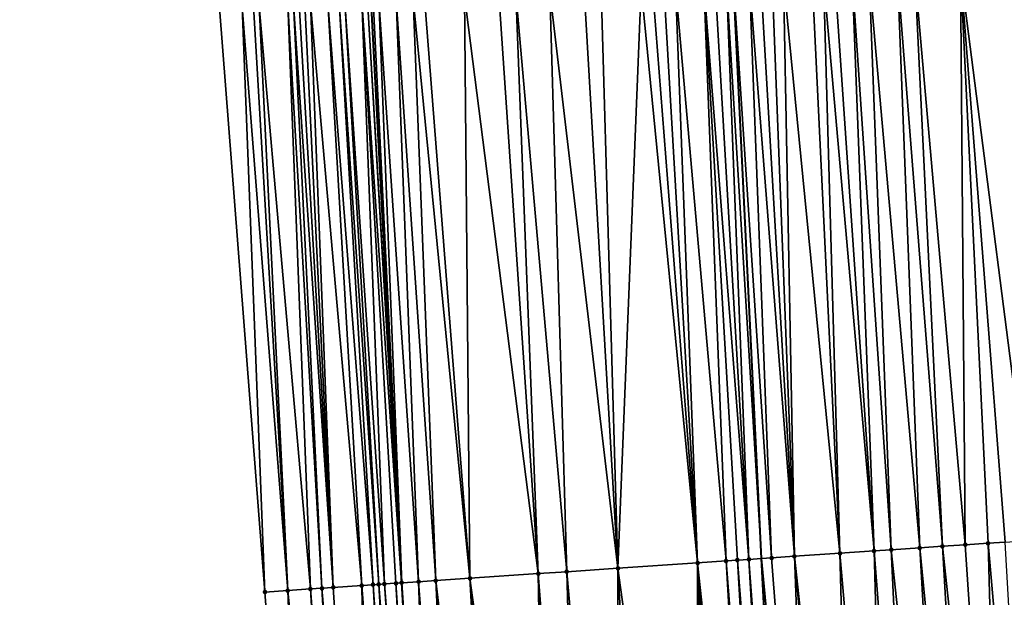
# Model space of a CAD drawing. Header units: feet. Extents: x 2004186 to 2014793, y 836912 to 864902.
# Tile 118 of 256: x 2010474 to 2010508, y 840588 to 840608. Entities that reach past the tile are written whole.
import ezdxf

# ---------------------------------------------------------------- set-up
doc = ezdxf.new("R2010")
doc.units = ezdxf.units.FT
doc.header["$LTSCALE"] = 100
doc.header["$MEASUREMENT"] = 0
for name, color, linetype, lineweight in [('EP_Travel Lane', 5, 'Continuous', 40), ('GPL_Skip Line', 2, 'Continuous', 40), ('Road Shots', 4, 'Continuous', 200), ('Road X-Section', 30, 'Continuous', 13)]:
    doc.layers.add(name, color=color, linetype=linetype, lineweight=lineweight)
doc.layers.add('I-77 SB_MM21-27-Surface-Border', color=7, linetype='Continuous')
doc.layers.add('I-77 SB_MM21-27-Surface-TIN', color=7, linetype='Continuous')

msp = doc.modelspace()

# ---------------------------------------------------------------- linework, layer by layer
at = {"layer": 'EP_Travel Lane'}
msp.add_polyline3d([(2010494.63237622, 840468.467760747, 336.7968559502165), (2010493.315483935, 840488.4208000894, 337.180415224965), (2010492.053472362, 840508.3776631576, 337.5462296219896), (2010490.791553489, 840528.333327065, 337.9405434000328), (2010489.529591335, 840548.2896754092, 338.3231681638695), (2010488.267644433, 840568.2457825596, 338.6792406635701), (2010487.109263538, 840588.2095636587, 339.0525566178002), (2010486.033592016, 840608.6126043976, 339.4583633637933), (2010484.970777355, 840628.7724395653, 339.8110950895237), (2010483.917960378, 840648.7426352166, 340.1772438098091), (2010482.865155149, 840668.712608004, 340.5329469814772), (2010481.89745942, 840688.6850304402, 340.9104059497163), (2010481.016344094, 840708.661605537, 341.2722889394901), (2010480.135241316, 840728.6384739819, 341.6676466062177), (2010479.254147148, 840748.615147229, 342.0489725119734), (2010478.373096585, 840768.5908318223, 342.4342747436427), (2010477.543157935, 840788.5692165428, 342.824715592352), (2010476.765306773, 840808.5501736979, 343.2196493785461)], dxfattribs=at)
at = {"layer": 'GPL_Skip Line'}
msp.add_polyline3d([(2010507.194769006, 840469.3157618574, 336.6134243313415), (2010505.888818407, 840489.2695129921, 336.9922419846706), (2010504.582822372, 840509.2239583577, 337.3302582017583), (2010503.276917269, 840529.1770143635, 337.7229319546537), (2010501.971013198, 840549.1300545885, 338.1234410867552), (2010500.753954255, 840569.0883511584, 338.523592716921), (2010499.708030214, 840589.0592118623, 338.908192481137), (2010498.734352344, 840609.2431457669, 339.2680060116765), (2010497.766431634, 840629.3077361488, 339.6387763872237), (2010496.802890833, 840649.2815328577, 340.006660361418), (2010495.839360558, 840669.2551113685, 340.358045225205), (2010494.875853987, 840689.2281985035, 340.7175346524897), (2010493.912381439, 840709.200580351, 341.1326683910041), (2010492.948839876, 840729.1743928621, 341.5013435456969), (2010491.985329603, 840749.1475567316, 341.8884341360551), (2010491.021849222, 840769.1201009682, 342.2727580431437), (2010490.058351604, 840789.0930025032, 342.6546088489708)], dxfattribs=at)
at = {"layer": 'I-77 SB_MM21-27-Surface-Border', "color": 3, "linetype": 'ByBlock', "lineweight": -2}
msp.add_polyline3d([(2010492.749924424, 840468.3404957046, 336.8345758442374), (2010492.007273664, 840488.3325739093, 337.1956620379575), (2010489.26918453, 840508.1896468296, 337.5915979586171), (2010487.12980978, 840528.0859885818, 337.9993166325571), (2010486.187657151, 840548.0639419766, 338.376627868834), (2010483.848719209, 840567.9470711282, 338.7602438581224), (2010482.30790171, 840587.8850191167, 339.1478441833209), (2010480.712517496, 840608.3482659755, 339.5476804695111), (2010479.592884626, 840628.5469253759, 339.9122562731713), (2010478.96186604, 840648.5351939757, 340.2515878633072), (2010478.330878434, 840668.5227175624, 340.611314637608), (2010477.699921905, 840688.5094937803, 340.9651548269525), (2010477.268789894, 840708.5046465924, 341.330108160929), (2010477.636929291, 840728.5339467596, 341.7020833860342), (2010477.605437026, 840748.5460760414, 342.0763650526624), (2010475.775561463, 840768.4819178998, 342.4784486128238), (2010476.543377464, 840788.5273082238, 342.8416260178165), (2010473.71432226, 840808.422639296, 343.2542715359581)], dxfattribs=at)
at = {"layer": 'I-77 SB_MM21-27-Surface-TIN', "color": 128, "linetype": 'ByBlock', "lineweight": -2}
for points in [[(2010504.483230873, 840609.5286167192, 339.178302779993), (2010503.484457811, 840609.4790948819, 339.1896863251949), (2010505.255705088, 840589.4336815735, 338.8262538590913)], [(2010505.082489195, 840609.5584414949, 339.1651213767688), (2010504.483230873, 840609.5286167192, 339.178302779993), (2010506.053885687, 840589.4876056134, 338.8119469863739)], [(2010504.483230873, 840609.5286167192, 339.178302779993), (2010505.255705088, 840589.4336815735, 338.8262538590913), (2010506.053885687, 840589.4876056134, 338.8119469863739)], [(2010506.680517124, 840609.6378580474, 339.1365786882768), (2010505.082489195, 840609.5584414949, 339.1651213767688), (2010506.852063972, 840589.5415640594, 338.7957731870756)], [(2010505.082489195, 840609.5584414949, 339.1651213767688), (2010506.053885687, 840589.4876056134, 338.8119469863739), (2010506.852063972, 840589.5415640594, 338.7957731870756)], [(2010509.277324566, 840609.7666657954, 339.1040825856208), (2010506.680517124, 840609.6378580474, 339.1365786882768), (2010509.246615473, 840589.7031918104, 338.7606862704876)], [(2010506.680517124, 840609.6378580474, 339.1365786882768), (2010508.248882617, 840589.6358924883, 338.7728328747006), (2010509.246615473, 840589.7031918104, 338.7606862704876)], [(2010506.680517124, 840609.6378580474, 339.1365786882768), (2010507.650246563, 840589.5954584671, 338.7830741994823), (2010508.248882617, 840589.6358924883, 338.7728328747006)], [(2010506.680517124, 840609.6378580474, 339.1365786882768), (2010506.852063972, 840589.5415640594, 338.7957731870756), (2010507.650246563, 840589.5954584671, 338.7830741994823)], [(2010497.691605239, 840609.1912367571, 339.2916248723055), (2010496.692830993, 840609.1417389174, 339.3016435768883), (2010498.471145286, 840588.9756948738, 338.9279134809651)], [(2010498.091107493, 840609.2111866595, 339.2790427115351), (2010497.691605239, 840609.1912367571, 339.2916248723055), (2010499.269328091, 840589.0295860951, 338.9153874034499)], [(2010497.691605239, 840609.1912367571, 339.2916248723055), (2010498.870244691, 840589.0025214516, 338.9281093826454), (2010499.269328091, 840589.0295860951, 338.9153874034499)], [(2010497.691605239, 840609.1912367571, 339.2916248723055), (2010498.471145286, 840588.9756948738, 338.9279134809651), (2010498.870244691, 840589.0025214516, 338.9281093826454)], [(2010498.490615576, 840609.2310185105, 339.2731746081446), (2010498.091107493, 840609.2111866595, 339.2790427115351), (2010499.269328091, 840589.0295860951, 338.9153874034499)], [(2010498.490615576, 840609.2310185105, 339.2731746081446), (2010499.708030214, 840589.0592118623, 338.908192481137), (2010498.734352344, 840609.2431457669, 339.2680060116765)], [(2010498.490615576, 840609.2310185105, 339.2731746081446), (2010499.269328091, 840589.0295860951, 338.9153874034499), (2010499.708030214, 840589.0592118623, 338.908192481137)], [(2010499.28962722, 840609.2707737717, 339.2562310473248), (2010498.734352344, 840609.2431457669, 339.2680060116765), (2010500.067510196, 840589.0834877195, 338.9022968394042)], [(2010500.067510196, 840589.0834877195, 338.9022968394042), (2010498.734352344, 840609.2431457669, 339.2680060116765), (2010499.708030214, 840589.0592118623, 338.908192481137)], [(2010499.689135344, 840609.2906048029, 339.2504095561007), (2010499.28962722, 840609.2707737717, 339.2562310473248), (2010500.865688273, 840589.1374492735, 338.8859543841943)], [(2010499.28962722, 840609.2707737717, 339.2562310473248), (2010500.067510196, 840589.0834877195, 338.9022968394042), (2010500.865688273, 840589.1374492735, 338.8859543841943)], [(2010500.088642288, 840609.3104597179, 339.2432297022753), (2010499.689135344, 840609.2906048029, 339.2504095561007), (2010500.865688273, 840589.1374492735, 338.8859543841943)], [(2010500.488146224, 840609.3303755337, 339.2325861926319), (2010500.088642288, 840609.3104597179, 339.2432297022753), (2010500.865688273, 840589.1374492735, 338.8859543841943)], [(2010501.486915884, 840609.3799662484, 339.2172853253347), (2010500.488146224, 840609.3303755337, 339.2325861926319), (2010502.462052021, 840589.2452594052, 338.8593997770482)], [(2010500.488146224, 840609.3303755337, 339.2325861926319), (2010500.865688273, 840589.1374492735, 338.8859543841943), (2010502.462052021, 840589.2452594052, 338.8593997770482)], [(2010501.886424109, 840609.3997952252, 339.2115806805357), (2010501.486915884, 840609.3799662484, 339.2172853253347), (2010502.462052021, 840589.2452594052, 338.8593997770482)], [(2010502.285930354, 840609.4196642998, 339.2035955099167), (2010501.886424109, 840609.3997952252, 339.2115806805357), (2010503.659331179, 840589.3260225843, 338.8446072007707)], [(2010501.886424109, 840609.3997952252, 339.2115806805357), (2010502.462052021, 840589.2452594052, 338.8593997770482), (2010503.659331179, 840589.3260225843, 338.8446072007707)], [(2010502.885195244, 840609.4493560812, 339.1979780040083), (2010502.285930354, 840609.4196642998, 339.2035955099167), (2010503.659331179, 840589.3260225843, 338.8446072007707)], [(2010503.484457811, 840609.4790948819, 339.1896863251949), (2010502.885195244, 840609.4493560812, 339.1979780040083), (2010504.257969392, 840589.366424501, 338.8361079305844)], [(2010502.885195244, 840609.4493560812, 339.1979780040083), (2010503.659331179, 840589.3260225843, 338.8446072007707), (2010504.257969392, 840589.366424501, 338.8361079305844)], [(2010503.484457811, 840609.4790948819, 339.1896863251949), (2010504.257969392, 840589.366424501, 338.8361079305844), (2010505.255705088, 840589.4336815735, 338.8262538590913)], [(2010490.500457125, 840608.8343164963, 339.394233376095), (2010489.301938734, 840608.7747023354, 339.4185834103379), (2010491.886108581, 840588.5315172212, 339.0081965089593)], [(2010491.099717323, 840608.8641032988, 339.3832116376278), (2010490.500457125, 840608.8343164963, 339.394233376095), (2010491.886108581, 840588.5315172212, 339.0081965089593)], [(2010492.298234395, 840608.9237441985, 339.3573408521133), (2010491.099717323, 840608.8641032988, 339.3832116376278), (2010492.883840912, 840588.5988243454, 338.995626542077)], [(2010491.099717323, 840608.8641032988, 339.3832116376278), (2010491.886108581, 840588.5315172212, 339.0081965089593), (2010492.883840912, 840588.5988243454, 338.995626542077)], [(2010493.496756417, 840608.9832848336, 339.3371725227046), (2010492.298234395, 840608.9237441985, 339.3573408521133), (2010494.67975267, 840588.7200729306, 338.967804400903)], [(2010492.298234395, 840608.9237441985, 339.3573408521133), (2010492.883840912, 840588.5988243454, 338.995626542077), (2010494.67975267, 840588.7200729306, 338.967804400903)], [(2010494.09602061, 840609.0129907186, 339.3307528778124), (2010493.496756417, 840608.9832848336, 339.3371725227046), (2010494.67975267, 840588.7200729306, 338.967804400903)], [(2010495.494301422, 840609.0823511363, 339.3131185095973), (2010494.09602061, 840609.0129907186, 339.3307528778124), (2010494.67975267, 840588.7200729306, 338.967804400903)], [(2010495.494301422, 840609.0823511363, 339.3131185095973), (2010494.67975267, 840588.7200729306, 338.967804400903), (2010497.473406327, 840588.9084863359, 338.935133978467)], [(2010495.893808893, 840609.1021953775, 339.3065457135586), (2010495.494301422, 840609.0823511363, 339.3131185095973), (2010497.473406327, 840588.9084863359, 338.935133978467)], [(2010496.293318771, 840609.1219908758, 339.302745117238), (2010495.893808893, 840609.1021953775, 339.3065457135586), (2010497.473406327, 840588.9084863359, 338.935133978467)], [(2010496.692830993, 840609.1417389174, 339.3016435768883), (2010496.293318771, 840609.1219908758, 339.302745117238), (2010497.473406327, 840588.9084863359, 338.935133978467)], [(2010496.692830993, 840609.1417389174, 339.3016435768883), (2010497.473406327, 840588.9084863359, 338.935133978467), (2010498.471145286, 840588.9756948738, 338.9279134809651)], [(2010483.309323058, 840608.4771118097, 339.5130182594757), (2010483.109570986, 840608.4671559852, 339.5182215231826), (2010484.303362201, 840588.0196954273, 339.1193366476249)], [(2010483.509070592, 840608.487159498, 339.502590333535), (2010483.309323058, 840608.4771118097, 339.5130182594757), (2010484.702450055, 840588.0466938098, 339.110210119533)], [(2010483.309323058, 840608.4771118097, 339.5130182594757), (2010484.303362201, 840588.0196954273, 339.1193366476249), (2010484.702450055, 840588.0466938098, 339.110210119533)], [(2010483.708820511, 840608.4971589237, 339.4949072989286), (2010483.509070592, 840608.487159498, 339.502590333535), (2010484.702450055, 840588.0466938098, 339.110210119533)], [(2010483.908574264, 840608.5070806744, 339.4916419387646), (2010483.708820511, 840608.4971589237, 339.4949072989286), (2010484.702450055, 840588.0466938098, 339.110210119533)], [(2010484.50784461, 840608.5366619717, 339.4923080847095), (2010483.908574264, 840608.5070806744, 339.4916419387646), (2010485.700187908, 840588.1139188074, 339.1020964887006)], [(2010483.908574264, 840608.5070806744, 339.4916419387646), (2010484.702450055, 840588.0466938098, 339.110210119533), (2010485.700187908, 840588.1139188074, 339.1020964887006)], [(2010484.907353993, 840608.5564674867, 339.4879378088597), (2010484.50784461, 840608.5366619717, 339.4923080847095), (2010486.099277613, 840588.14088966, 339.0944637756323)], [(2010484.50784461, 840608.5366619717, 339.4923080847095), (2010485.700187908, 840588.1139188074, 339.1020964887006), (2010486.099277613, 840588.14088966, 339.0944637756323)], [(2010485.107107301, 840608.5663982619, 339.4841591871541), (2010484.907353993, 840608.5564674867, 339.4879378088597), (2010486.298818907, 840588.15442802, 339.087775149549)], [(2010484.907353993, 840608.5564674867, 339.4879378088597), (2010486.099277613, 840588.14088966, 339.0944637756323), (2010486.298818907, 840588.15442802, 339.087775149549)], [(2010485.706355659, 840608.5964248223, 339.459501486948), (2010485.107107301, 840608.5663982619, 339.4841591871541), (2010486.498356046, 840588.1680281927, 339.0777324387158)], [(2010485.107107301, 840608.5663982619, 339.4841591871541), (2010486.298818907, 840588.15442802, 339.087775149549), (2010486.498356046, 840588.1680281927, 339.0777324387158)], [(2010485.906109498, 840608.6063448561, 339.4563337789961), (2010485.706355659, 840608.5964248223, 339.459501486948), (2010487.096973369, 840588.2087408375, 339.0523724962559)], [(2010485.706355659, 840608.5964248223, 339.459501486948), (2010486.897426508, 840588.1952852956, 339.0545672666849), (2010487.096973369, 840588.2087408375, 339.0523724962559)], [(2010485.706355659, 840608.5964248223, 339.459501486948), (2010486.498356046, 840588.1680281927, 339.0777324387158), (2010486.897426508, 840588.1952852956, 339.0545672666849)], [(2010485.906109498, 840608.6063448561, 339.4563337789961), (2010487.109263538, 840588.2095636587, 339.0525566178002), (2010486.033592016, 840608.6126043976, 339.4583633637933)], [(2010485.906109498, 840608.6063448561, 339.4563337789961), (2010487.096973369, 840588.2087408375, 339.0523724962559), (2010487.109263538, 840588.2095636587, 339.0525566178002)], [(2010486.105868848, 840608.616153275, 339.4595140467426), (2010486.033592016, 840608.6126043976, 339.4583633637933), (2010487.109263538, 840588.2095636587, 339.0525566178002)], [(2010486.30562583, 840608.6260096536, 339.4599666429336), (2010486.105868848, 840608.616153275, 339.4595140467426), (2010487.109263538, 840588.2095636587, 339.0525566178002)], [(2010486.904889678, 840608.6557225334, 339.453149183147), (2010486.30562583, 840608.6260096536, 339.4599666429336), (2010487.695633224, 840588.2488208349, 339.0613411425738)], [(2010486.30562583, 840608.6260096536, 339.4599666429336), (2010487.109263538, 840588.2095636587, 339.0525566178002), (2010487.695633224, 840588.2488208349, 339.0613411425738)], [(2010487.504155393, 840608.6853976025, 339.4484821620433), (2010486.904889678, 840608.6557225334, 339.453149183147), (2010488.294282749, 840588.2890544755, 339.0619728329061)], [(2010486.904889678, 840608.6557225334, 339.453149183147), (2010487.695633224, 840588.2488208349, 339.0613411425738), (2010488.294282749, 840588.2890544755, 339.0619728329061)], [(2010487.903661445, 840608.7052705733, 339.4402754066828), (2010487.504155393, 840608.6853976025, 339.4484821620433), (2010489.491562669, 840588.3698063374, 339.0477943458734)], [(2010487.504155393, 840608.6853976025, 339.4484821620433), (2010488.294282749, 840588.2890544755, 339.0619728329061), (2010489.491562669, 840588.3698063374, 339.0477943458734)], [(2010489.301938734, 840608.7747023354, 339.4185834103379), (2010487.903661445, 840608.7052705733, 339.4402754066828), (2010489.491562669, 840588.3698063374, 339.0477943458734)], [(2010489.301938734, 840608.7747023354, 339.4185834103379), (2010489.491562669, 840588.3698063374, 339.0477943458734), (2010491.886108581, 840588.5315172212, 339.0081965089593)], [(2010481.511530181, 840608.3880001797, 339.5319345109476), (2010480.712517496, 840608.3482659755, 339.5476804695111), (2010482.30790171, 840587.8850191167, 339.1478441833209)], [(2010481.911039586, 840608.407805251, 339.5275894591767), (2010481.511530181, 840608.3880001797, 339.5319345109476), (2010483.106083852, 840587.938920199, 339.1347830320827)], [(2010481.511530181, 840608.3880001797, 339.5319345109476), (2010482.30790171, 840587.8850191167, 339.1478441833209), (2010483.106083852, 840587.938920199, 339.1347830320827)], [(2010482.110796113, 840608.4176708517, 339.5275175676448), (2010481.911039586, 840608.407805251, 339.5275894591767), (2010483.106083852, 840587.938920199, 339.1347830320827)], [(2010483.109570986, 840608.4671559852, 339.5182215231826), (2010482.110796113, 840608.4176708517, 339.5275175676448), (2010483.904272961, 840587.992717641, 339.127345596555)], [(2010482.110796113, 840608.4176708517, 339.5275175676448), (2010483.106083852, 840587.938920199, 339.1347830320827), (2010483.904272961, 840587.992717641, 339.127345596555)], [(2010483.109570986, 840608.4671559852, 339.5182215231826), (2010483.904272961, 840587.992717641, 339.127345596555), (2010484.303362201, 840588.0196954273, 339.1193366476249)], [(2010506.852063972, 840589.5415640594, 338.7957731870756), (2010506.053885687, 840589.4876056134, 338.8119469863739), (2010508.193309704, 840569.5905309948, 338.4221369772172)], [(2010507.650246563, 840589.5954584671, 338.7830741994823), (2010506.852063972, 840589.5415640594, 338.7957731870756), (2010508.193309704, 840569.5905309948, 338.4221369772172)], [(2010508.248882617, 840589.6358924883, 338.7728328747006), (2010507.650246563, 840589.5954584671, 338.7830741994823), (2010509.390590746, 840569.6712661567, 338.4100081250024)], [(2010507.650246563, 840589.5954584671, 338.7830741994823), (2010508.193309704, 840569.5905309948, 338.4221369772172), (2010509.390590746, 840569.6712661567, 338.4100081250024)], [(2010502.462052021, 840589.2452594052, 338.8593997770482), (2010500.865688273, 840589.1374492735, 338.8859543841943), (2010503.005128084, 840569.2401397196, 338.50141911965)], [(2010503.659331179, 840589.3260225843, 338.8446072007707), (2010502.462052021, 840589.2452594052, 338.8593997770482), (2010504.202404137, 840569.3209490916, 338.4856102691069)], [(2010502.462052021, 840589.2452594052, 338.8593997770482), (2010503.005128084, 840569.2401397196, 338.50141911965), (2010504.202404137, 840569.3209490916, 338.4856102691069)], [(2010504.257969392, 840589.366424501, 338.8361079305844), (2010503.659331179, 840589.3260225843, 338.8446072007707), (2010505.200129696, 840569.3883569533, 338.4691277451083)], [(2010503.659331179, 840589.3260225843, 338.8446072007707), (2010504.202404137, 840569.3209490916, 338.4856102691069), (2010505.200129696, 840569.3883569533, 338.4691277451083)], [(2010505.255705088, 840589.4336815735, 338.8262538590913), (2010504.257969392, 840589.366424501, 338.8361079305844), (2010506.397410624, 840569.4690938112, 338.4569147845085)], [(2010504.257969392, 840589.366424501, 338.8361079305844), (2010505.200129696, 840569.3883569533, 338.4691277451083), (2010506.397410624, 840569.4690938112, 338.4569147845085)], [(2010506.053885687, 840589.4876056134, 338.8119469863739), (2010505.255705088, 840589.4336815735, 338.8262538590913), (2010507.19558649, 840569.5230882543, 338.4403491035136)], [(2010505.255705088, 840589.4336815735, 338.8262538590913), (2010506.397410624, 840569.4690938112, 338.4569147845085), (2010507.19558649, 840569.5230882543, 338.4403491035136)], [(2010506.053885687, 840589.4876056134, 338.8119469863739), (2010507.19558649, 840569.5230882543, 338.4403491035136), (2010508.193309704, 840569.5905309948, 338.4221369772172)], [(2010497.473406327, 840588.9084863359, 338.935133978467), (2010494.67975267, 840588.7200729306, 338.967804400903), (2010497.417825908, 840568.8632364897, 338.564920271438)], [(2010497.473406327, 840588.9084863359, 338.935133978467), (2010497.417825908, 840568.8632364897, 338.564920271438), (2010498.216015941, 840568.917020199, 338.5588046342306)], [(2010498.471145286, 840588.9756948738, 338.9279134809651), (2010497.473406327, 840588.9084863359, 338.935133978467), (2010499.612840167, 840569.0112656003, 338.541957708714)], [(2010497.473406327, 840588.9084863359, 338.935133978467), (2010499.014206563, 840568.9707951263, 338.5531244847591), (2010499.612840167, 840569.0112656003, 338.541957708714)], [(2010497.473406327, 840588.9084863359, 338.935133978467), (2010498.615108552, 840568.9439478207, 338.5539731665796), (2010499.014206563, 840568.9707951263, 338.5531244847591)], [(2010497.473406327, 840588.9084863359, 338.935133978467), (2010498.216015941, 840568.917020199, 338.5588046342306), (2010498.615108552, 840568.9439478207, 338.5539731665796)], [(2010498.870244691, 840589.0025214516, 338.9281093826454), (2010498.471145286, 840588.9756948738, 338.9279134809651), (2010500.011932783, 840569.0381931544, 338.537129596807)], [(2010498.471145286, 840588.9756948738, 338.9279134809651), (2010499.612840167, 840569.0112656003, 338.541957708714), (2010500.011932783, 840569.0381931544, 338.537129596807)], [(2010499.269328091, 840589.0295860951, 338.9153874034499), (2010498.870244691, 840589.0025214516, 338.9281093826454), (2010500.411014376, 840569.0652846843, 338.5241701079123)], [(2010498.870244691, 840589.0025214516, 338.9281093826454), (2010500.011932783, 840569.0381931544, 338.537129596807), (2010500.411014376, 840569.0652846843, 338.5241701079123)], [(2010499.269328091, 840589.0295860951, 338.9153874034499), (2010500.753954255, 840569.0883511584, 338.523592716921), (2010499.708030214, 840589.0592118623, 338.908192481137)], [(2010499.269328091, 840589.0295860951, 338.9153874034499), (2010500.411014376, 840569.0652846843, 338.5241701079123), (2010500.753954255, 840569.0883511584, 338.523592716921)], [(2010500.067510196, 840589.0834877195, 338.9022968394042), (2010499.708030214, 840589.0592118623, 338.908192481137), (2010501.608306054, 840569.1458616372, 338.5198866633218)], [(2010500.810112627, 840569.0921284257, 338.5234981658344), (2010499.708030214, 840589.0592118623, 338.908192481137), (2010500.753954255, 840569.0883511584, 338.523592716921)], [(2010501.608306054, 840569.1458616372, 338.5198866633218), (2010499.708030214, 840589.0592118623, 338.908192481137), (2010500.810112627, 840569.0921284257, 338.5234981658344)], [(2010500.865688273, 840589.1374492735, 338.8859543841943), (2010500.067510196, 840589.0834877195, 338.9022968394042), (2010501.608306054, 840569.1458616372, 338.5198866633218)], [(2010500.865688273, 840589.1374492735, 338.8859543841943), (2010502.606033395, 840569.2132429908, 338.5047186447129), (2010503.005128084, 840569.2401397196, 338.50141911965)], [(2010500.865688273, 840589.1374492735, 338.8859543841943), (2010501.608306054, 840569.1458616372, 338.5198866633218), (2010502.606033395, 840569.2132429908, 338.5047186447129)], [(2010491.886108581, 840588.5315172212, 339.0081965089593), (2010489.491562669, 840588.3698063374, 339.0477943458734), (2010492.229634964, 840568.5129839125, 338.6373245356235)], [(2010492.883840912, 840588.5988243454, 338.995626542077), (2010491.886108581, 840588.5315172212, 339.0081965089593), (2010493.426908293, 840568.5938338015, 338.6195065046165)], [(2010491.886108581, 840588.5315172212, 339.0081965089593), (2010492.429178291, 840568.5264920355, 338.6327114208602), (2010493.426908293, 840568.5938338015, 338.6195065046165)], [(2010491.886108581, 840588.5315172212, 339.0081965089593), (2010492.229634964, 840568.5129839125, 338.6373245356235), (2010492.429178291, 840568.5264920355, 338.6327114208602)], [(2010494.67975267, 840588.7200729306, 338.967804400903), (2010492.883840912, 840588.5988243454, 338.995626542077), (2010494.624177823, 840568.674740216, 338.5988854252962)], [(2010492.883840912, 840588.5988243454, 338.995626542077), (2010493.426908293, 840568.5938338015, 338.6195065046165), (2010494.624177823, 840568.674740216, 338.5988854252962)], [(2010494.67975267, 840588.7200729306, 338.967804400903), (2010494.624177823, 840568.674740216, 338.5988854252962), (2010495.821452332, 840568.7555725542, 338.5819377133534)], [(2010494.67975267, 840588.7200729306, 338.967804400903), (2010495.821452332, 840568.7555725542, 338.5819377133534), (2010497.417825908, 840568.8632364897, 338.564920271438)], [(2010486.099277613, 840588.14088966, 339.0944637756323), (2010485.700187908, 840588.1139188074, 339.1020964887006), (2010487.240998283, 840568.1760767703, 338.7131831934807)], [(2010486.298818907, 840588.15442802, 339.087775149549), (2010486.099277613, 840588.14088966, 339.0944637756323), (2010487.440542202, 840568.1895760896, 338.7090066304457)], [(2010486.099277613, 840588.14088966, 339.0944637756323), (2010487.240998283, 840568.1760767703, 338.7131831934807), (2010487.440542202, 840568.1895760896, 338.7090066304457)], [(2010486.498356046, 840588.1680281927, 339.0777324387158), (2010486.298818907, 840588.15442802, 339.087775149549), (2010487.839613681, 840568.2168180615, 338.6885869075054)], [(2010486.298818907, 840588.15442802, 339.087775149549), (2010487.440542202, 840568.1895760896, 338.7090066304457), (2010487.839613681, 840568.2168180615, 338.6885869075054)], [(2010486.897426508, 840588.1952852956, 339.0545672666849), (2010486.498356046, 840588.1680281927, 339.0777324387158), (2010488.039153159, 840568.2303834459, 338.6811342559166)], [(2010486.498356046, 840588.1680281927, 339.0777324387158), (2010487.839613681, 840568.2168180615, 338.6885869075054), (2010488.039153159, 840568.2303834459, 338.6811342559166)], [(2010487.096973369, 840588.2087408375, 339.0523724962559), (2010486.897426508, 840588.1952852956, 339.0545672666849), (2010488.267644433, 840568.2457825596, 338.6792406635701)], [(2010486.897426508, 840588.1952852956, 339.0545672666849), (2010488.039153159, 840568.2303834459, 338.6811342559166), (2010488.267644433, 840568.2457825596, 338.6792406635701)], [(2010487.096973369, 840588.2087408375, 339.0523724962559), (2010488.267644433, 840568.2457825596, 338.6792406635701), (2010487.109263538, 840588.2095636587, 339.0525566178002)], [(2010487.695633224, 840588.2488208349, 339.0613411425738), (2010487.109263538, 840588.2095636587, 339.0525566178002), (2010488.438247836, 840568.2572803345, 338.6778268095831)], [(2010488.438247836, 840568.2572803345, 338.6778268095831), (2010487.109263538, 840588.2095636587, 339.0525566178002), (2010488.267644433, 840568.2457825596, 338.6792406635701)], [(2010488.294282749, 840588.2890544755, 339.0619728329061), (2010487.695633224, 840588.2488208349, 339.0613411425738), (2010489.236440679, 840568.31102224, 338.6737841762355)], [(2010487.695633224, 840588.2488208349, 339.0613411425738), (2010488.438247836, 840568.2572803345, 338.6778268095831), (2010489.236440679, 840568.31102224, 338.6737841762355)], [(2010489.491562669, 840588.3698063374, 339.0477943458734), (2010488.294282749, 840588.2890544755, 339.0619728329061), (2010490.633267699, 840568.4052260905, 338.6589976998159)], [(2010488.294282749, 840588.2890544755, 339.0619728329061), (2010489.635539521, 840568.3378571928, 338.6735480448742), (2010490.633267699, 840568.4052260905, 338.6589976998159)], [(2010488.294282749, 840588.2890544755, 339.0619728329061), (2010489.236440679, 840568.31102224, 338.6737841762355), (2010489.635539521, 840568.3378571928, 338.6735480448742)], [(2010489.491562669, 840588.3698063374, 339.0477943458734), (2010491.431451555, 840568.4591016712, 338.6483262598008), (2010492.229634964, 840568.5129839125, 338.6373245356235)], [(2010489.491562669, 840588.3698063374, 339.0477943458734), (2010490.633267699, 840568.4052260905, 338.6589976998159), (2010491.431451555, 840568.4591016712, 338.6483262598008)], [(2010483.106083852, 840587.938920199, 339.1347830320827), (2010482.30790171, 840587.8850191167, 339.1478441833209), (2010483.848719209, 840567.9470711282, 338.7602438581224)], [(2010483.904272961, 840587.992717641, 339.127345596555), (2010483.106083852, 840587.938920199, 339.1347830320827), (2010485.045994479, 840568.0278921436, 338.7438576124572)], [(2010483.106083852, 840587.938920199, 339.1347830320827), (2010483.848719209, 840567.9470711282, 338.7602438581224), (2010485.045994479, 840568.0278921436, 338.7438576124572)], [(2010484.303362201, 840588.0196954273, 339.1193366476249), (2010483.904272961, 840587.992717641, 339.127345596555), (2010485.445088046, 840568.0548055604, 338.7397305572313)], [(2010483.904272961, 840587.992717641, 339.127345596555), (2010485.045994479, 840568.0278921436, 338.7438576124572), (2010485.445088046, 840568.0548055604, 338.7397305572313)], [(2010484.702450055, 840588.0466938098, 339.110210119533), (2010484.303362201, 840588.0196954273, 339.1193366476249), (2010486.043719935, 840568.0953015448, 338.7272987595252)], [(2010484.303362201, 840588.0196954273, 339.1193366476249), (2010485.445088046, 840568.0548055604, 338.7397305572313), (2010486.043719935, 840568.0953015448, 338.7272987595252)], [(2010485.700187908, 840588.1139188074, 339.1020964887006), (2010484.702450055, 840588.0466938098, 339.110210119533), (2010486.043719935, 840568.0953015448, 338.7272987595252)], [(2010485.700187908, 840588.1139188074, 339.1020964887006), (2010486.043719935, 840568.0953015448, 338.7272987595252), (2010487.240998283, 840568.1760767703, 338.7131831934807)]]:
    msp.add_3dface(points, dxfattribs=at)
at = {"layer": 'Road Shots', "lineweight": 100}
for p in [(2010506.852063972, 840589.5415640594, 338.7957731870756), (2010507.650246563, 840589.5954584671, 338.7830741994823), (2010502.462052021, 840589.2452594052, 338.8593997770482), (2010503.659331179, 840589.3260225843, 338.8446072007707), (2010504.257969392, 840589.366424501, 338.8361079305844), (2010505.255705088, 840589.4336815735, 338.8262538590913), (2010506.053885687, 840589.4876056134, 338.8119469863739), (2010497.473406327, 840588.9084863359, 338.935133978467), (2010498.471145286, 840588.9756948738, 338.9279134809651), (2010498.870244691, 840589.0025214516, 338.9281093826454), (2010499.269328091, 840589.0295860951, 338.9153874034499), (2010500.067510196, 840589.0834877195, 338.9022968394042), (2010500.865688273, 840589.1374492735, 338.8859543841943), (2010491.886108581, 840588.5315172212, 339.0081965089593), (2010492.883840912, 840588.5988243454, 338.995626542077), (2010494.67975267, 840588.7200729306, 338.967804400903), (2010486.099277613, 840588.14088966, 339.0944637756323), (2010486.298818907, 840588.15442802, 339.087775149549), (2010486.498356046, 840588.1680281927, 339.0777324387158), (2010486.897426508, 840588.1952852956, 339.0545672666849), (2010487.096973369, 840588.2087408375, 339.0523724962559), (2010487.695633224, 840588.2488208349, 339.0613411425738), (2010488.294282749, 840588.2890544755, 339.0619728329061), (2010489.491562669, 840588.3698063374, 339.0477943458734), (2010482.30790171, 840587.8850191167, 339.1478441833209), (2010483.106083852, 840587.938920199, 339.1347830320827), (2010483.904272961, 840587.992717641, 339.127345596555), (2010484.303362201, 840588.0196954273, 339.1193366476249), (2010484.702450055, 840588.0466938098, 339.110210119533), (2010485.700187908, 840588.1139188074, 339.1020964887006)]:
    msp.add_point(p, dxfattribs=at)
at = {"layer": 'Road X-Section', "extrusion": (-0.06706403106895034, 0.997577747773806, 0.01846761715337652), "elevation": 703726.9844351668, "flags": 128}
msp.add_lwpolyline([(-2062337.337731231, -12659.17159244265), (-2062338.137731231, -12659.18465582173), (-2062338.937731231, -12659.19209452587), (-2062339.337731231, -12659.20010484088), (-2062339.737731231, -12659.20923292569), (-2062340.737731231, -12659.21734794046), (-2062341.137731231, -12659.22498195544), (-2062341.337731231, -12659.23167172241), (-2062341.537731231, -12659.24171614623), (-2062341.937731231, -12659.26488526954), (-2062342.137731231, -12659.26708041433), (-2062342.737731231, -12659.25811023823), (-2062343.337731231, -12659.25747844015), (-2062344.537731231, -12659.27165934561), (-2062346.937731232, -12659.31126393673), (-2062347.937731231, -12659.32383604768), (-2062349.737731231, -12659.35166293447), (-2062352.537731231, -12659.3843389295), (-2062353.537731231, -12659.39156065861), (-2062353.937731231, -12659.39136472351), (-2062354.337731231, -12659.40408887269), (-2062355.137731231, -12659.4171816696), (-2062355.937731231, -12659.43352691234), (-2062357.537731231, -12659.46008604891), (-2062358.737731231, -12659.47488114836), (-2062359.337731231, -12659.48338186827), (-2062360.337731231, -12659.49323762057), (-2062361.137731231, -12659.50754693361), (-2062361.937731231, -12659.52372349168), (-2062362.737731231, -12659.53642464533), (-2062363.337731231, -12659.54666771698), (-2062364.337731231, -12659.55881639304), (-2062365.137731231, -12659.56366030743), (-2062365.737731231, -12659.57045358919), (-2062365.937731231, -12659.57131565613), (-2062366.137731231, -12659.56184938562), (-2062366.337731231, -12659.56091818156), (-2062367.937731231, -12659.59419356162), (-2062369.337731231, -12659.61763487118), (-2062370.737731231, -12659.6377333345), (-2062373.337731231, -12659.6724288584), (-2062374.937731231, -12659.69774505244), (-2062375.937731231, -12659.71155163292), (-2062377.137731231, -12659.72493431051), (-2062377.337731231, -12659.73235496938), (-2062377.537731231, -12659.73325510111), (-2062377.937731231, -12659.74099430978), (-2062378.137731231, -12659.75024504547), (-2062378.537731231, -12659.74702876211), (-2062378.937731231, -12659.75965936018), (-2062379.137731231, -12659.76798026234), (-2062379.337731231, -12659.78085959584), (-2062380.137731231, -12659.82258560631), (-2062380.337731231, -12659.8349363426), (-2062380.537731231, -12659.84351855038), (-2062380.737731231, -12659.84711547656), (-2062381.537731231, -12659.88558935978), (-2062381.737731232, -12659.89684377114), (-2062383.737731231, -12659.98351442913), (-2062384.537731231, -12660.01948372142), (-2062384.937731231, -12660.03581980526)], dxfattribs=at)

doc.saveas('drawing.dxf')
